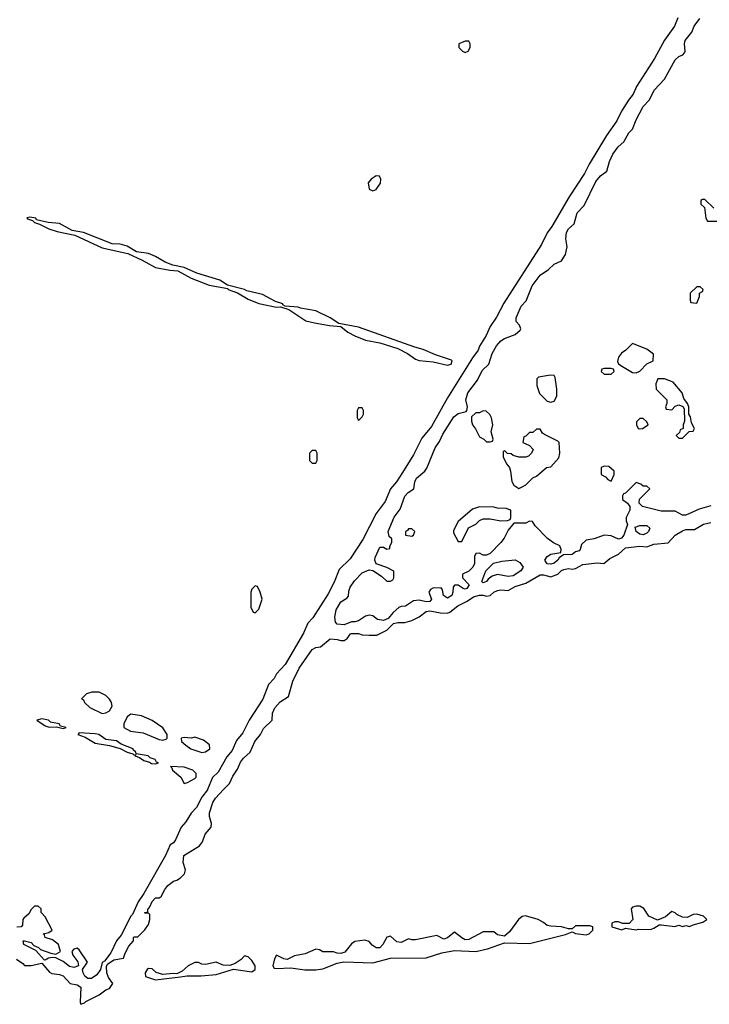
# Model space of a CAD drawing. Header units: inches. Extents: x 2769577 to 2880010, y 685631 to 825129.
# Tile 125 of 155: x 2833386 to 2837261, y 768794 to 774326. Entities that reach past the tile are written whole.
import ezdxf

# ---------------------------------------------------------------- set-up
doc = ezdxf.new("R2010")
doc.units = ezdxf.units.IN
doc.header["$MEASUREMENT"] = 0
doc.layers.add('C8736', color=7, linetype='Continuous')
doc.layers.add('C8737', color=7, linetype='Continuous')

msp = doc.modelspace()

# ---------------------------------------------------------------- linework, layer by layer
at = {"layer": 'C8736', "color": 4, "elevation": 4}
for points in [[(2833367.5, 769047.5), (2833403.6, 769023.6), (2833412.7, 769012.7), (2833450, 769012), (2833510, 769024.7), (2833554, 768974), (2833567.3, 768967.3), (2833610, 768962), (2833630, 768954), (2833670, 768911), (2833710, 768902.8), (2833730.7, 768890.7), (2833725.4, 768805.4), (2833730, 768794), (2833750, 768802), (2833758, 768810), (2833833.4, 768846.6), (2833870, 768876), (2833890, 768882), (2833909, 768910), (2833885.3, 768945.3), (2833875.4, 768970), (2833873.6, 769006.4), (2833880.1, 769019.9), (2833915.9, 769044.1), (2833970, 769054), (2833978, 769082), (2833999, 769121), (2834026, 769150), (2834026, 769170), (2834030, 769174), (2834050, 769174), (2834090, 769212), (2834110, 769242), (2834118, 769270), (2834118, 769298), (2834110, 769306), (2834090, 769306), (2834088.7, 769310), (2834106, 769314), (2834106, 769326), (2834118, 769342), (2834130, 769372), (2834150, 769391.3), (2834170, 769392), (2834180.4, 769399.6), (2834201.2, 769438.8), (2834218.9, 769461.1), (2834250, 769486), (2834270, 769491.3), (2834290, 769504.7), (2834312.1, 769527.9), (2834317.2, 769550), (2834304, 769590), (2834309, 769630), (2834396.5, 769683.5), (2834412.9, 769707.1), (2834428.7, 769750), (2834462, 769790), (2834464, 769810), (2834453.2, 769850), (2834452.7, 769870), (2834472, 769928), (2834487.2, 769952.8), (2834531.3, 770000)], [(2834441.5, 770000), (2834441.1, 769998.9), (2834410, 769957), (2834380, 769900), (2834350, 769867.3), (2834320.2, 769819.8), (2834294.4, 769790), (2834262.2, 769717.8), (2834250, 769702), (2834230.8, 769690), (2834206.4, 769630), (2834082.9, 769417.1), (2834051, 769370), (2834020.5, 769299.5), (2834010, 769289), (2833957.1, 769182.9), (2833931, 769150), (2833897.5, 769082.5), (2833863.4, 769036.6), (2833850, 769028), (2833840.5, 768990), (2833820.4, 768959.6), (2833790, 768939.6), (2833770, 768938.4), (2833752.3, 768952.3), (2833742.4, 768970), (2833739.5, 768990), (2833766.6, 769030), (2833720.2, 769100.2), (2833710, 769109), (2833690, 769104), (2833678.8, 769090), (2833684.9, 769070), (2833712.1, 769032.1), (2833716, 769010), (2833690, 769001.6), (2833666.6, 769006.6), (2833630, 769035.1), (2833590, 769055.3), (2833570, 769057.2), (2833547.3, 769052.7), (2833530, 769042), (2833523.1, 769043.1), (2833477, 769097), (2833409, 769130), (2833406, 769150), (2833414, 769150), (2833450, 769140.5), (2833464.9, 769124.9), (2833492.8, 769112.8), (2833502.4, 769102.4), (2833561.6, 769081.6), (2833590, 769076.3), (2833616, 769090), (2833603.7, 769130), (2833570, 769156), (2833529.7, 769169.7), (2833524.7, 769184.7), (2833518, 769190), (2833550, 769198), (2833568, 769210), (2833530, 769286), (2833506, 769310), (2833506, 769330), (2833490, 769346), (2833470, 769346), (2833450, 769326), (2833436.9, 769303.1), (2833410, 769278), (2833404.7, 769270), (2833402, 769238), (2833394, 769230), (2833370, 769227.3)]]:
    msp.add_lwpolyline(points, dxfattribs=at)
for points in [[(2836850, 769346), (2836830, 769339), (2836822.8, 769330), (2836831.3, 769270), (2836811.3, 769248.7), (2836772.7, 769247.3), (2836750, 769258), (2836730, 769258), (2836714, 769250), (2836714, 769230), (2836770, 769212), (2836790, 769222), (2836850, 769212), (2836864, 769216), (2836930, 769214.8), (2836950, 769221), (2836980.2, 769239.8), (2836990, 769241), (2837068, 769232), (2837090, 769238), (2837110, 769231.3), (2837130, 769236), (2837150, 769231.3), (2837170, 769241), (2837224.7, 769255.3), (2837248, 769270), (2837228, 769290), (2837190, 769301.2), (2837170, 769299.3), (2837137.5, 769282.5), (2837110, 769282.7), (2837078.6, 769298.6), (2837070, 769308.7), (2837050, 769315.3), (2837014, 769286), (2836970, 769266), (2836922, 769290), (2836892.5, 769332.5), (2836870, 769345.2)], [(2836228.7, 769291.3), (2836210, 769287.8), (2836188.9, 769271.1), (2836138, 769202), (2836110, 769177), (2836070, 769184.5), (2836050, 769200.9), (2835990, 769202), (2835910, 769158.4), (2835890, 769156.2), (2835870, 769166.6), (2835830, 769199.3), (2835790, 769166.6), (2835770, 769159.5), (2835730, 769181.2), (2835610, 769157), (2835590, 769156), (2835570, 769161.2), (2835530, 769140.7), (2835504.8, 769144.7), (2835470, 769177.2), (2835448.5, 769171.5), (2835426.4, 769130), (2835410, 769111.8), (2835390, 769111.5), (2835365.9, 769125.9), (2835350, 769146), (2835325.2, 769154.8), (2835270, 769146), (2835250, 769133.2), (2835213.1, 769086.9), (2835190, 769078.7), (2835170, 769080.7), (2835150, 769089.5), (2835090, 769089.6), (2835070, 769100.9), (2835050, 769102.9), (2834990, 769077.4), (2834930, 769066.6), (2834890, 769046), (2834870, 769049.3), (2834830, 769069.2), (2834818, 769050), (2834807.7, 769010), (2834816.9, 768996.9), (2834830, 768994.8), (2834910, 768999.1), (2834987.5, 768987.5), (2835050, 768987.3), (2835090, 768994), (2835170, 769024.9), (2835207.2, 769032.8), (2835370, 769026.8), (2835470, 769053), (2835670, 769056), (2835757.5, 769082.5), (2835830, 769095.5), (2835950, 769090.7), (2836014.8, 769105.2), (2836110, 769138.8), (2836250, 769136), (2836453.6, 769186.4), (2836490, 769202), (2836510, 769192), (2836570, 769184.7), (2836586, 769190), (2836606, 769210), (2836606, 769230), (2836590, 769234), (2836510, 769234), (2836490, 769218), (2836470, 769218), (2836430, 769228.7), (2836370, 769232.7), (2836350, 769236), (2836330, 769253.2), (2836299, 769270)], [(2834650, 769066), (2834630, 769046), (2834596.8, 769023.2), (2834567.3, 769012.7), (2834530, 769014.5), (2834490, 769031.5), (2834430, 769018), (2834410, 769019.3), (2834390, 769029.2), (2834370, 769029.2), (2834332, 769010), (2834299.9, 768980.1), (2834270, 768966), (2834248, 768968), (2834190, 768961.2), (2834152.7, 768972.7), (2834130, 768994), (2834110, 768995.3), (2834102, 768990), (2834092, 768970), (2834094, 768950), (2834150, 768931.3), (2834290, 768947.7), (2834325.2, 768954.8), (2834405.6, 768954.4), (2834490, 768960.7), (2834588, 768992), (2834690, 768977.3), (2834709, 768990), (2834709.4, 769010), (2834690, 769040.9), (2834670, 769060.9)]]:
    msp.add_lwpolyline(points, close=True, dxfattribs=at)
at = {"layer": 'C8737', "color": 4, "elevation": 4}
for points in [[(2837083.7, 774336.3), (2837065.5, 774290), (2837008.4, 774211.6), (2836952.9, 774107.1), (2836851.5, 773950), (2836833.3, 773906.7), (2836806.5, 773873.5), (2836768.2, 773811.8), (2836742, 773758), (2836684.2, 773675.8), (2836586.2, 773513.8), (2836559, 773461.1), (2836474.4, 773330), (2836376.5, 773163.5), (2836350, 773129.4), (2836317.4, 773062.6), (2836106, 772734), (2836065.4, 772654.6), (2836030, 772601.6), (2836007.8, 772552.2), (2835970, 772492), (2835961.5, 772470), (2835930, 772426.3), (2835790, 772201.6), (2835699.3, 772040.7), (2835646, 771974), (2835598.2, 771881.8), (2835537.7, 771782.3), (2835503.7, 771730), (2835470.4, 771690), (2835440.5, 771619.5), (2835388.4, 771551.6), (2835315.1, 771404.9), (2835243, 771297), (2835182.2, 771237.8), (2835154, 771166), (2835119.3, 771100.7), (2835033.7, 770966.3), (2835005.5, 770934.5), (2834980.4, 770879.6), (2834877.3, 770702.7), (2834829.3, 770650.7), (2834815.6, 770624.4), (2834783.8, 770590), (2834752.1, 770507.9), (2834674.9, 770390), (2834640.8, 770319.2), (2834604.6, 770275.4), (2834579.2, 770220.8), (2834550, 770183.7), (2834502, 770098), (2834470, 770069.2), (2834441.5, 770000)], [(2837270, 771595.1), (2837204, 771576), (2837130, 771542.7), (2837110, 771542.7), (2837070, 771564), (2836990, 771564), (2836886, 771590), (2836866, 771610), (2836868.4, 771631.6), (2836926, 771690), (2836910, 771706), (2836890, 771706), (2836876.4, 771716.4), (2836850, 771726), (2836790, 771666), (2836778, 771662), (2836774, 771650), (2836774, 771630), (2836802, 771610), (2836814, 771590), (2836814, 771570), (2836794, 771530), (2836794, 771510), (2836802, 771490), (2836780.7, 771430), (2836767.7, 771412.3), (2836750, 771406.6), (2836710, 771426), (2836670.9, 771429.1), (2836614, 771410), (2836570, 771402), (2836542, 771378), (2836536, 771350), (2836530, 771342), (2836510, 771335.3), (2836490, 771321.2), (2836441, 771319), (2836418, 771302), (2836410.5, 771289.5), (2836390, 771272.3), (2836370, 771267.3), (2836350, 771269.4), (2836336, 771290), (2836350, 771310.7), (2836370, 771324), (2836427.3, 771332.7), (2836428.7, 771350), (2836422, 771370), (2836386, 771386), (2836351.2, 771411.2), (2836282, 771482), (2836267.3, 771507.3), (2836250, 771508), (2836230, 771498), (2836162, 771498), (2836130, 771458), (2836107.5, 771412.5), (2836090, 771388.7), (2836030, 771326), (2836010, 771318), (2835990, 771318), (2835970, 771328), (2835950, 771326), (2835942, 771310), (2835942, 771270), (2835932, 771250), (2835910, 771228), (2835874, 771210), (2835874, 771190), (2835910.8, 771150.8), (2835898, 771130), (2835890, 771126.6), (2835878, 771130), (2835850, 771148.7), (2835830, 771148), (2835822, 771138), (2835820.7, 771110), (2835813.4, 771090), (2835790, 771076), (2835766.6, 771090), (2835762, 771122), (2835753.6, 771133.6), (2835707.3, 771132.7), (2835694.8, 771125.2), (2835686, 771110), (2835700.7, 771070), (2835690, 771057.2), (2835670, 771056), (2835630, 771064), (2835599.8, 771060.2), (2835554, 771030), (2835530, 771028.7), (2835516.9, 771023.1), (2835484, 770996), (2835457.5, 770962.5), (2835430.4, 770949.6), (2835396.6, 770956.6), (2835370, 770977.2), (2835350, 770981.2), (2835330, 770975.3), (2835290, 770948.7), (2835270, 770942), (2835250, 770942), (2835210, 770926), (2835169.2, 770929.2), (2835161.2, 770941.2), (2835156, 770970), (2835163.6, 771010), (2835190, 771055.5), (2835224.1, 771075.9), (2835232.9, 771087.1), (2835234.8, 771114.8), (2835242.2, 771137.8), (2835266.6, 771173.4), (2835310, 771218), (2835350, 771234.8), (2835370, 771232), (2835419.8, 771199.8), (2835450, 771171.3), (2835470, 771171.3), (2835482, 771178), (2835488.7, 771190), (2835488, 771228), (2835450, 771248.7), (2835388.7, 771268.7), (2835382, 771290), (2835384, 771304), (2835410, 771362), (2835430, 771362), (2835450, 771352), (2835466, 771354), (2835466, 771366), (2835478, 771390), (2835478, 771410), (2835462.7, 771422.7), (2835456, 771450), (2835489.7, 771530.3), (2835524.2, 771575.8), (2835551.1, 771648.9), (2835569.7, 771670.3), (2835601.2, 771690), (2835605.6, 771730), (2835615.6, 771750), (2835662.7, 771790), (2835674, 771806), (2835720.4, 771919.6), (2835744.4, 771955.6), (2835763.1, 771996.9), (2835825.7, 772094.3), (2835850, 772114), (2835894.6, 772125.4), (2835898, 772130), (2835902, 772150), (2835893.6, 772190), (2835904.7, 772230), (2835958.7, 772301.3), (2835985.3, 772354.7), (2836021.6, 772390), (2836040.5, 772450), (2836065.8, 772494.2), (2836090, 772522.4), (2836110, 772535.5), (2836170, 772558), (2836198, 772582), (2836202, 772590), (2836194, 772610), (2836176, 772630), (2836175.6, 772650), (2836204, 772716), (2836232.8, 772747.2), (2836266.3, 772830), (2836310, 772890.7), (2836358, 772922), (2836390, 772952), (2836430, 772972), (2836453.6, 773006.4), (2836462, 773050), (2836454.2, 773094.2), (2836458.7, 773130), (2836469.8, 773150.2), (2836500.9, 773179.1), (2836519.4, 773240.6), (2836557.7, 773282.3), (2836623.5, 773416.5), (2836650, 773448.2), (2836685.4, 773474.6), (2836700.5, 773530), (2836718, 773570), (2836748.5, 773611.5), (2836780.9, 773639.1), (2836809.3, 773690), (2836830, 773710.8), (2836850, 773762.8), (2836890, 773838.8), (2836924.4, 773875.6), (2836951.6, 773930), (2837008.3, 773991.7), (2837070, 774101), (2837090, 774119.1), (2837112.1, 774127.9), (2837120.9, 774139.1), (2837126, 774150), (2837120.9, 774190), (2837126, 774210), (2837163.7, 774256.3), (2837175.1, 774290), (2837207, 774333)], [(2837287.3, 773267.3), (2837236.4, 773316.4), (2837223.6, 773316.4), (2837214, 773310), (2837214, 773290), (2837234, 773270), (2837242, 773210), (2837250, 773194), (2837310, 773194)], [(2834531.3, 770000), (2834564.5, 770035.5), (2834583.5, 770076.5), (2834610, 770116), (2834626.2, 770153.8), (2834643.6, 770176.4), (2834682, 770210), (2834707, 770270), (2834739.6, 770310), (2834756.3, 770343.7), (2834804, 770390), (2834807, 770430), (2834820.1, 770459.9), (2834850, 770493.4), (2834895.9, 770524.1), (2834921.3, 770610), (2834957.3, 770682.8), (2835030, 770787.3), (2835050, 770798.8), (2835077.2, 770802.8), (2835130, 770847.3), (2835170, 770843.8), (2835190, 770837.1), (2835210, 770838), (2835226, 770850), (2835244.1, 770875.9), (2835250, 770877.3), (2835290, 770877.1), (2835310, 770870.5), (2835350, 770867.7), (2835392, 770868), (2835450, 770896.3), (2835487, 770933), (2835510, 770939.3), (2835550, 770939.1), (2835590, 770950.7), (2835630, 770970.5), (2835670, 771000.4), (2835690, 771004.9), (2835750, 770993.4), (2835790, 770991.3), (2835803.1, 770996.9), (2835847.3, 771032.7), (2835901, 771059), (2835936.6, 771083.4), (2835970, 771093.4), (2835990, 771093.4), (2836010, 771087.3), (2836029.4, 771090.6), (2836049.6, 771110.4), (2836070, 771119.3), (2836090, 771122.4), (2836130, 771119.1), (2836170, 771140.5), (2836230, 771159.5), (2836310, 771206.7), (2836330, 771206.4), (2836370, 771196.3), (2836409.6, 771210.4), (2836429.6, 771230.4), (2836443.3, 771236.7), (2836470, 771243), (2836490, 771239.1), (2836510, 771242.8), (2836550, 771264.7), (2836630, 771274), (2836668.7, 771271.3), (2836701.5, 771298.5), (2836750, 771322.8), (2836790, 771358), (2836870, 771368), (2836910, 771364), (2836950, 771378.8), (2837030, 771386.8), (2837068.7, 771430), (2837110, 771453.4), (2837130, 771462), (2837178.6, 771461.4), (2837227.5, 771492.5), (2837270, 771500.5)]]:
    msp.add_lwpolyline(points, dxfattribs=at)
for points in [[(2835910, 774206), (2835890, 774206), (2835854, 774190), (2835854, 774170), (2835874, 774150), (2835890, 774142), (2835906, 774150), (2835918, 774170), (2835918, 774190)], [(2835390, 773448), (2835362, 773430), (2835344.7, 773410), (2835350, 773374), (2835370, 773364.7), (2835390, 773372), (2835412.9, 773407.1), (2835415.3, 773430), (2835407.3, 773447.3)], [(2833443.4, 773216.6), (2833426.4, 773213.6), (2833430, 773207.7), (2833458.5, 773198.5), (2833470, 773187.3), (2833498, 773178), (2833550, 773150.8), (2833595.9, 773135.9), (2833695.2, 773115.2), (2833850, 773044), (2833993.2, 773013.2), (2834075.2, 772975.2), (2834150, 772934), (2834230, 772919.1), (2834275.5, 772915.5), (2834350, 772874), (2834450, 772834.8), (2834554.8, 772814.8), (2834558, 772810), (2834610.7, 772790.7), (2834670, 772756), (2834730.7, 772730.7), (2834829.1, 772710.9), (2834852, 772712), (2834898, 772698), (2834994.8, 772634.8), (2835042, 772622), (2835127.7, 772607.7), (2835190, 772603), (2835230, 772570.7), (2835270, 772550.7), (2835330, 772526), (2835410.6, 772510.6), (2835510, 772478), (2835564.7, 772450), (2835610, 772418), (2835631, 772411), (2835710, 772402.8), (2835790, 772384.9), (2835810, 772391.3), (2835816.2, 772410), (2835813.2, 772413.2), (2835722.5, 772442.5), (2835653.8, 772473.8), (2835605.7, 772485.7), (2835290, 772598.3), (2835178.6, 772618.6), (2835130, 772651.3), (2835050, 772689.6), (2834964.7, 772704.7), (2834950, 772711.1), (2834877.2, 772717.2), (2834864, 772724), (2834864, 772730), (2834823, 772743), (2834750, 772781.3), (2834661.7, 772801.7), (2834648.7, 772810), (2834554.3, 772834.3), (2834510, 772862.4), (2834382, 772902), (2834310, 772933.3), (2834246.8, 772946.8), (2834204.2, 772964.2), (2834150, 772995.8), (2834110, 773011.8), (2834042.4, 773022.4), (2833990, 773053), (2833950, 773065.1), (2833906.6, 773066.6), (2833744, 773130), (2833681.3, 773141.3), (2833610, 773180.7), (2833546, 773186), (2833481.5, 773201.5), (2833477.2, 773210), (2833466.6, 773213.4)], [(2837210, 772826), (2837190, 772826), (2837154, 772790), (2837154, 772750), (2837158, 772738), (2837190, 772734), (2837206, 772770), (2837206, 772790), (2837222, 772798), (2837226, 772810)], [(2836830, 772506), (2836792, 772470), (2836766.8, 772453.2), (2836751.3, 772430), (2836744.7, 772404.7), (2836751.6, 772391.6), (2836763.6, 772383.6), (2836830, 772344.7), (2836850, 772342), (2836870, 772352), (2836910, 772392), (2836946, 772410), (2836947.3, 772447.3), (2836910, 772475.3)], [(2836368, 772328), (2836302, 772318), (2836291.6, 772308.4), (2836291.3, 772270), (2836306.4, 772226.4), (2836350, 772182), (2836370, 772178), (2836390, 772182), (2836405.2, 772210), (2836405.2, 772250), (2836395.3, 772315.3), (2836390, 772326)], [(2836710, 772366), (2836670, 772366), (2836658, 772362), (2836654, 772350), (2836670, 772334), (2836710, 772334), (2836726, 772350), (2836722, 772362)], [(2837010, 772308), (2836972.7, 772307.3), (2836959.6, 772280.4), (2836962, 772250), (2837022, 772190), (2837022, 772170), (2837014, 772150), (2837018, 772138), (2837050, 772134), (2837070, 772154), (2837090, 772162), (2837112.7, 772152.7), (2837119.6, 772139.6), (2837122, 772070), (2837114, 772050), (2837114, 772030), (2837098, 772022), (2837092.7, 772007.3), (2837074, 771990), (2837090, 771974), (2837110, 771974), (2837147.3, 772012.7), (2837170, 772014), (2837178, 772030), (2837160.4, 772060.4), (2837154.6, 772094.6), (2837146, 772110), (2837146, 772150), (2837138, 772170), (2837118, 772198), (2837108.7, 772230), (2837058, 772290)], [(2835310, 772146), (2835290, 772146), (2835282, 772130), (2835282, 772090), (2835290, 772074), (2835310, 772094), (2835318, 772110), (2835318, 772130)], [(2835990, 772128), (2835970, 772118), (2835950, 772118), (2835925.4, 772094.6), (2835924.7, 772070), (2835931.3, 772050), (2835947.7, 772027.7), (2835970, 771982), (2835994, 771970), (2836010, 771954), (2836030, 771954), (2836042, 771958), (2836046, 771970), (2836035.3, 772010), (2836044, 772050), (2836038, 772090), (2836028.4, 772108.4), (2836007.3, 772127.3)], [(2836890, 772086), (2836870, 772086), (2836852.7, 772067.3), (2836852, 772050), (2836862, 772030), (2836870, 772026.8), (2836886, 772030), (2836918, 772050), (2836910, 772066)], [(2836310, 772026), (2836290, 772026), (2836270, 772006), (2836250, 772006), (2836230, 771986), (2836218, 771982), (2836214, 771950), (2836250, 771934), (2836271.6, 771911.6), (2836262, 771890), (2836245.4, 771874.6), (2836230, 771868.7), (2836190, 771868.7), (2836158, 771878), (2836147.3, 771887.3), (2836128, 771888), (2836110, 771906), (2836102, 771898), (2836102, 771870), (2836122, 771830), (2836138, 771810), (2836144.7, 771790), (2836151.6, 771731.6), (2836162, 771710), (2836190, 771692), (2836210, 771702), (2836230, 771712), (2836270, 771752), (2836290, 771762), (2836346, 771810), (2836370, 771814), (2836416.4, 771863.6), (2836422, 771890), (2836418, 771950), (2836410, 771958), (2836334.6, 771994.6), (2836323.1, 772003.1)], [(2835050, 771906), (2835030, 771906), (2835014, 771890), (2835014, 771850), (2835030, 771834), (2835050, 771834), (2835058, 771850), (2835058, 771890)], [(2836670, 771818), (2836654, 771810), (2836654, 771770), (2836676.9, 771756.9), (2836690, 771742), (2836710, 771734), (2836726, 771770), (2836726, 771790), (2836696.4, 771816.4)], [(2835970, 771588.7), (2835930, 771575.3), (2835850, 771506), (2835823.6, 771456.4), (2835823.6, 771443.6), (2835850, 771394), (2835870, 771394), (2835908.7, 771471.3), (2835950, 771492), (2835970, 771512), (2835990, 771522), (2836030, 771522), (2836090, 771511.3), (2836127.3, 771512.7), (2836142, 771518), (2836146, 771530), (2836146, 771570), (2836120.4, 771580.4), (2836070, 771582), (2836050, 771588)], [(2835590, 771466), (2835570, 771466), (2835564.7, 771455.3), (2835554, 771450), (2835554, 771430), (2835590, 771424.7), (2835598, 771430), (2835606, 771450)], [(2836890, 771431.8), (2836870, 771435.1), (2836849.2, 771450), (2836845.2, 771474.8), (2836870, 771484.9), (2836910, 771484.9), (2836927.3, 771470), (2836919.1, 771450), (2836910, 771442)], [(2836130, 771196.9), (2836070, 771209), (2836041, 771199), (2836018, 771182), (2836010, 771169), (2835990, 771162), (2835982, 771170), (2836006, 771230), (2836048, 771272), (2836096, 771284), (2836170, 771290.7), (2836195.9, 771275.9), (2836214.8, 771250), (2836202.8, 771230), (2836158.3, 771201.7)], [(2834710, 771146), (2834690, 771126), (2834684.7, 771110), (2834685.4, 771025.4), (2834698, 770998), (2834710, 770994), (2834730, 771014), (2834748, 771070), (2834738, 771110), (2834722, 771142)], [(2833791.6, 770548.4), (2833762, 770538), (2833734, 770510), (2833744.7, 770504.7), (2833751.3, 770490), (2833781.1, 770461.1), (2833850, 770427.3), (2833870, 770430.8), (2833890, 770442.8), (2833906, 770470), (2833901.2, 770490), (2833890, 770508.7), (2833870, 770528.7), (2833832.7, 770547.3)], [(2833510, 770397), (2833482, 770390), (2833530, 770358), (2833551.6, 770351.6), (2833592.7, 770352.7), (2833630, 770342.8), (2833648, 770350), (2833616.4, 770356.4), (2833608, 770370), (2833559, 770379), (2833548.7, 770390)], [(2834010, 770424), (2833990, 770409.2), (2833971.7, 770370), (2833971.7, 770350), (2834009, 770329), (2834080, 770320), (2834170, 770281.3), (2834190, 770277.4), (2834210, 770284.4), (2834215.6, 770290), (2834214, 770310), (2834190, 770346.6), (2834130, 770389), (2834070, 770415.3)], [(2833721, 770319), (2833712, 770310), (2833754.4, 770294.4), (2833810, 770261), (2833890, 770247.3), (2833950.9, 770230.9), (2833990, 770210.7), (2834022, 770202), (2834030, 770194), (2834038, 770198), (2834034, 770190), (2834059.8, 770179.8), (2834083.5, 770163.5), (2834115.3, 770155.3), (2834127.3, 770147.3), (2834150, 770146), (2834166, 770150), (2834154.6, 770154.6), (2834148, 770170), (2834118.6, 770178.6), (2834108, 770190), (2834040.4, 770200.4), (2834038, 770210), (2834023.7, 770223.7), (2834023.7, 770230), (2833955.6, 770255.6), (2833930, 770274.7), (2833870, 770282), (2833830, 770309.4), (2833810, 770313.3)], [(2834370, 770294), (2834350.7, 770289.3), (2834310, 770293.2), (2834294, 770290), (2834296, 770270), (2834319.1, 770250), (2834347.7, 770230), (2834410, 770207.9), (2834430, 770213), (2834454, 770230), (2834451.9, 770251.9), (2834418.6, 770278.6)], [(2834234, 770130), (2834242, 770122), (2834244.7, 770110), (2834291.3, 770070), (2834310, 770034), (2834330, 770041), (2834370, 770062), (2834377, 770070), (2834378.4, 770090), (2834359.5, 770110), (2834310, 770126.6)]]:
    msp.add_lwpolyline(points, close=True, dxfattribs=at)

doc.saveas('drawing.dxf')
